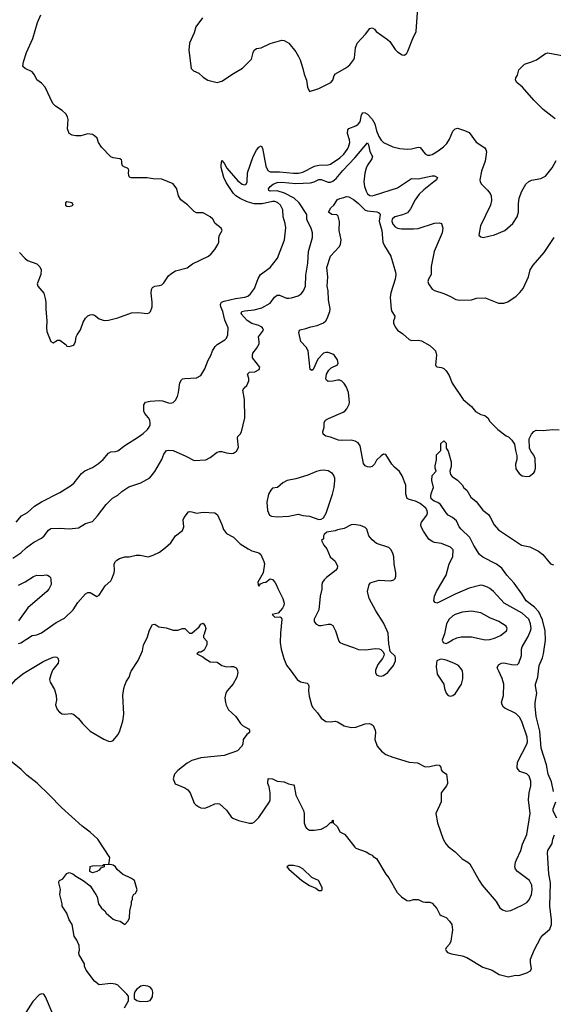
# Model space of a CAD drawing. Header units: inches. Extents: x 2057696 to 2160536, y 827480 to 1016834.
# Tile 213 of 256: x 2110341 to 2114959, y 897121 to 905633. Entities that reach past the tile are written whole.
import ezdxf

# ---------------------------------------------------------------- set-up
doc = ezdxf.new("R2010")
doc.units = ezdxf.units.IN
doc.header["$MEASUREMENT"] = 0
doc.layers.add('C1819', color=7, linetype='Continuous')
doc.layers.add('C1910', color=7, linetype='Continuous')

msp = doc.modelspace()

# ---------------------------------------------------------------- linework, layer by layer
at = {"layer": 'C1819', "color": 5}
for points, elevation in [([(2110068.5, 900000), (2110066.7, 899990), (2110082.3, 899950), (2110131, 899891), (2110138.5, 899870), (2110136.5, 899850), (2110111.1, 899770), (2110113.4, 899750), (2110130, 899734.2), (2110152.4, 899750), (2110191.6, 899808.4), (2110258.7, 899870), (2110307.8, 899930), (2110370, 899978), (2110405.8, 900000)], 320), ([(2110623.1, 900000), (2110610.3, 899970), (2110600.3, 899930), (2110606.4, 899906.4), (2110641.7, 899841.7), (2110658.4, 899790), (2110660.4, 899750), (2110651.8, 899710), (2110665.3, 899670), (2110686.3, 899646.3), (2110710, 899633.1), (2110730, 899628.9), (2110790, 899634), (2110810, 899626.4), (2110851.2, 899591.2), (2110884.2, 899550), (2110950, 899482.8), (2111070, 899414), (2111110, 899395.3), (2111130, 899392.4), (2111150, 899403), (2111191.3, 899450), (2111203.7, 899476.3), (2111232.6, 899570), (2111241.7, 899630), (2111233.7, 899790), (2111241.1, 899850), (2111250, 899881), (2111265.3, 899914.7), (2111289.4, 899950), (2111303.8, 899996.2), (2111306.2, 900000)], 320), ([(2112226.4, 900000), (2112228, 899990), (2112220.5, 899950), (2112188.5, 899891.5), (2112136, 899830), (2112126, 899810), (2112116, 899770), (2112121, 899730), (2112127.1, 899707.1), (2112147.5, 899667.5), (2112211.3, 899610), (2112251.3, 899550), (2112270, 899531.3), (2112322, 899502), (2112331, 899490), (2112330.8, 899470), (2112307.9, 899452.1), (2112276, 899410), (2112271, 899370), (2112261, 899350), (2112226.8, 899313.2), (2112110, 899272.7), (2111910, 899251.8), (2111830, 899227.8), (2111790, 899206.3), (2111710, 899142), (2111679.6, 899110), (2111669.2, 899070), (2111687.5, 899027.5), (2111770, 898993.7), (2111795.2, 898975.2), (2111815.8, 898950), (2111850, 898861.3), (2111864.9, 898844.9), (2111890, 898828.1), (2111910, 898820.3), (2111942, 898818), (2111982, 898830), (2112030, 898854.8), (2112050, 898857.3), (2112070, 898853.4), (2112130, 898800.7), (2112170, 898743), (2112184.9, 898730), (2112236, 898710), (2112330, 898686), (2112352, 898688), (2112370, 898696), (2112410, 898736), (2112502, 898870), (2112509.5, 898890), (2112509.5, 898949.5), (2112500.2, 899000.2), (2112489, 899031), (2112490, 899074), (2112530, 899071.3), (2112570, 899051.3), (2112630, 899044.7), (2112667.9, 899027.9), (2112710, 899018), (2112716, 899010), (2112731, 898930), (2112797.1, 898797.1), (2112804, 898770), (2112804, 898690), (2112814.8, 898654.8), (2112823.5, 898643.5), (2112850, 898626.8), (2112890, 898627.3), (2112950, 898636), (2112998.6, 898661.4), (2113030, 898692), (2113046, 898694), (2113046, 898706), (2113050, 898712), (2113054, 898710), (2113054, 898690), (2113090, 898654), (2113111.6, 898611.6), (2113150.9, 898590.9), (2113170, 898572), (2113239.8, 898479.8), (2113250, 898471.3), (2113339.8, 898439.8), (2113370, 898418), (2113390, 898411.3), (2113399.6, 898399.6), (2113430, 898382), (2113510, 898244.7), (2113534.6, 898214.6), (2113607.5, 898087.5), (2113644.7, 898050), (2113690, 898018), (2113710, 898016), (2113750, 898027.3), (2113790, 898027.3), (2113830, 898006.8), (2113850, 898002.8), (2113890, 898004.9), (2113910, 897996.3), (2113951.3, 897950), (2113977.3, 897897.3), (2113988.1, 897888.1), (2114030, 897870.7), (2114059.9, 897839.9), (2114079.1, 897810), (2114085.5, 897765.5), (2114072.1, 897667.9), (2114058.8, 897641.2), (2114032, 897610), (2114025.4, 897594.6), (2114030, 897582), (2114042, 897570), (2114076.8, 897556.8), (2114170, 897540.5), (2114210, 897525.5), (2114350, 897442), (2114430, 897416.3), (2114490, 897378.8), (2114570, 897358.8), (2114630, 897374), (2114650, 897370.8), (2114670, 897374), (2114730, 897394), (2114762, 897410), (2114769.2, 897430), (2114760.5, 897480.5), (2114762, 897510), (2114794, 897590), (2114850, 897697.6), (2114870, 897721.1), (2114928.2, 897770), (2114943.1, 897810), (2114943.1, 897850), (2114928.7, 897970), (2114932.8, 898170), (2114919.1, 898250), (2114907.8, 898430), (2114912, 898450), (2114947.6, 898510), (2114955.1, 898550), (2114970, 898586.8)], 320), ([(2112689.8, 900000), (2112742, 899930), (2112770, 899908.2), (2112830, 899896.3), (2112836.3, 899890), (2112843, 899870), (2112840.4, 899830), (2112845.1, 899785.1), (2112864.9, 899710), (2112875.5, 899690), (2112919.4, 899639.4), (2112950, 899593.4), (2112990, 899566.4), (2113030, 899561.6), (2113070, 899567.7), (2113090, 899562), (2113150, 899528.4), (2113210, 899512.7), (2113250, 899517.6), (2113330, 899545.5), (2113368.8, 899548.8), (2113383.7, 899543.7), (2113399.1, 899530), (2113417.3, 899490), (2113420.7, 899470), (2113414.8, 899410), (2113433.7, 899353.7), (2113470.8, 899310), (2113510, 899282), (2113570, 899257.3), (2113710, 899214), (2113782, 899210), (2113850, 899173), (2113890, 899176.5), (2113950, 899190.3), (2113970, 899187.3), (2113984.9, 899170), (2113988, 899148), (2113996.3, 899136.3), (2114033.4, 899110), (2114042.5, 899042.5), (2114043, 899030), (2114035.5, 899010), (2113988.8, 898950), (2113987, 898870), (2113940.7, 898770), (2113956.3, 898690), (2114006.4, 898550), (2114029, 898509), (2114050, 898485.5), (2114110, 898440.4), (2114170, 898379.3), (2114219.1, 898350), (2114234.9, 898334.9), (2114316.5, 898190), (2114343.7, 898150), (2114463, 898010), (2114496.4, 897956.4), (2114517.5, 897937.5), (2114550, 897924.9), (2114590, 897933.4), (2114690, 897978), (2114730, 898000.5), (2114750, 898024.9), (2114770.7, 898070), (2114775.3, 898110), (2114771.8, 898150), (2114752.4, 898190), (2114649, 898269), (2114632.3, 898290), (2114626.2, 898310), (2114631.4, 898350), (2114638.7, 898370), (2114678.2, 898450), (2114693.1, 898506.9), (2114729.8, 898590), (2114757.4, 898770), (2114743.1, 898890), (2114748.9, 898950), (2114763.1, 899010), (2114764.5, 899050), (2114750, 899094.7), (2114730, 899112.1), (2114670, 899134.7), (2114653.3, 899150), (2114646.4, 899166.4), (2114650, 899213.4), (2114730, 899370.5), (2114735.6, 899390), (2114732, 899430), (2114690, 899558), (2114670, 899600.7), (2114635, 899635), (2114540.3, 899680.3), (2114528.7, 899688.7), (2114515.1, 899710), (2114511.2, 899730), (2114528.6, 899791.4), (2114529.1, 899890), (2114516.7, 899936.7), (2114487.1, 900000)], 340), ([(2113419.1, 900000), (2113419.1, 899990), (2113427.3, 899970), (2113450, 899959.3), (2113470, 899958.4), (2113490, 899964.9), (2113527, 899990), (2113535.3, 900000)], 360), ([(2113949.4, 900000), (2113953.7, 899973.7), (2114010.8, 899890), (2114016, 899850), (2114030, 899812), (2114050, 899791.3), (2114070, 899786), (2114090, 899791), (2114110, 899806), (2114164.5, 899890), (2114175.9, 899935.9), (2114176.6, 899976.6), (2114171.6, 900000)], 360), ([(2114959.7, 898959.7), (2114943.9, 899043.9), (2114914.5, 899110), (2114900.9, 899190), (2114854.7, 899334.7), (2114842.5, 899482.5), (2114809.9, 899610), (2114800.9, 899699.1), (2114801.5, 899730), (2114816.2, 899810), (2114803.7, 899870), (2114803.7, 899890), (2114823.5, 899950), (2114830.5, 900000)], 320), ([(2111248.7, 897090), (2111284, 897150), (2111282, 897190), (2111268.7, 897210), (2111190, 897285.2), (2111170, 897296), (2111130, 897301.2), (2111029.1, 897289.1), (2110990, 897321.2), (2110916.5, 897416.5), (2110902, 897450), (2110902, 897470), (2110857.2, 897550), (2110854, 897570), (2110859, 897590), (2110857.2, 897630), (2110836.5, 897676.5), (2110814, 897710), (2110795.3, 897810), (2110769, 897850), (2110748.9, 897908.9), (2110709.2, 897970), (2110709, 897990), (2110689.3, 898070), (2110693.2, 898113.2), (2110679, 898170), (2110680.2, 898179.8), (2110686, 898190), (2110714.6, 898205.4), (2110749.3, 898250.7), (2110770, 898261), (2110802, 898250), (2110827.5, 898227.5), (2110890.7, 898190.7), (2110950, 898146), (2111000.7, 898070), (2111010.6, 898050), (2111023.8, 897990), (2111050, 897950.8), (2111078, 897930), (2111091, 897910), (2111150, 897858), (2111170, 897848), (2111210, 897840.7), (2111250, 897812), (2111278.6, 897841.4), (2111292.5, 897867.5), (2111294, 897930), (2111308.7, 897990), (2111308.9, 898011.1), (2111318, 898030), (2111318, 898050), (2111330, 898074), (2111342, 898078), (2111358, 898110), (2111335.3, 898190), (2111308.9, 898208.9), (2111230, 898245.2), (2111186, 898286), (2111169.2, 898310), (2111150, 898323.7), (2111130, 898329.4), (2111072.7, 898327.3), (2111071.3, 898310), (2111042, 898298), (2111030, 898282), (2111008, 898268), (2110970, 898258), (2110948.9, 898268.9), (2110950, 898312), (2110970, 898318), (2111058, 898322), (2111070, 898330.8), (2111108.4, 898331.6), (2111115.3, 898344.7), (2111122, 898390), (2111016.5, 898550), (2110952.2, 898610), (2110882.4, 898662.4), (2110703.3, 898823.3), (2110599.9, 898930), (2110491.8, 899031.8), (2110403.3, 899103.3), (2110355.2, 899150), (2110175.8, 899295.8)], 320), ([(2114989.6, 898730), (2114957.6, 898790), (2114957.6, 898810), (2114980.7, 898870)], 320), ([(2110621.6, 897050), (2110565.4, 897185.4), (2110550, 897209), (2110530, 897212.3), (2110510, 897202.7), (2110455.1, 897144.9), (2110394.4, 897050)], 340)]:
    msp.add_lwpolyline(points, dxfattribs=dict(at, elevation=elevation))
at = {"layer": 'C1819', "color": 5, "elevation": 320}
for points in [[(2112710, 898322), (2112670, 898321.6), (2112653.4, 898310), (2112668.7, 898290), (2112781.3, 898190), (2112850, 898148.7), (2112904.7, 898124.7), (2112930, 898105.5), (2112950, 898106), (2112958, 898110), (2112958, 898130), (2112928, 898190), (2112870, 898218), (2112790, 898291.2), (2112759.3, 898310)], [(2111410, 897283.7), (2111390, 897279.3), (2111351, 897250), (2111338.8, 897230), (2111330.8, 897210), (2111331.3, 897170), (2111353.7, 897153.7), (2111384.1, 897144.1), (2111450, 897147.7), (2111470, 897154.8), (2111490, 897184.7), (2111493.8, 897226.2), (2111487, 897250), (2111470, 897269.4), (2111450, 897278.4)]]:
    msp.add_lwpolyline(points, close=True, dxfattribs=at)
at = {"layer": 'C1910', "color": 5}
for points, elevation in [([(2111924.4, 905650), (2111864.9, 905570), (2111850, 905519), (2111812, 905430), (2111805.3, 905370), (2111825.7, 905210), (2111844, 905190), (2111890, 905170.7), (2111930, 905136.3), (2111970, 905110.5), (2112050, 905090.4), (2112090, 905101.3), (2112190, 905168.5), (2112270, 905212.7), (2112347.9, 905292.1), (2112360.5, 905350), (2112370, 905370.5), (2112390, 905383), (2112430, 905390.4), (2112510, 905426.4), (2112610, 905456.3), (2112630, 905453), (2112671.1, 905431.1), (2112730, 905354.4), (2112754.2, 905314.2), (2112767.4, 905287.4), (2112791.7, 905210), (2112801.8, 905161.8), (2112822, 905110), (2112830.9, 905050.9), (2112850, 905012), (2112930, 905038.7), (2113034, 905090), (2113051.1, 905110), (2113062.4, 905150), (2113073.6, 905166.4), (2113170, 905220.4), (2113197.6, 905242.4), (2113231.8, 905288.2), (2113237.4, 905302.6), (2113246.9, 905390), (2113262.6, 905430), (2113333.4, 905506.6), (2113370, 905556.3), (2113390, 905564), (2113410, 905550.6), (2113425.5, 905530), (2113522.8, 905462.8), (2113543.5, 905443.5), (2113590, 905374.9), (2113610, 905354.4), (2113650, 905328.2), (2113670, 905327.7), (2113690, 905342.8), (2113700.1, 905359.9), (2113742, 905470), (2113771.5, 905530), (2113785.6, 905734.4)], 420), ([(2110339, 903619), (2110385.2, 903570), (2110410, 903551.2), (2110490, 903523.7), (2110516.5, 903496.5), (2110528.5, 903470), (2110525.3, 903430), (2110493.4, 903350), (2110497.3, 903330), (2110549, 903269), (2110563, 903223), (2110568, 903190), (2110566.2, 903130), (2110577.4, 903030), (2110573.7, 902970), (2110576.7, 902936.7), (2110610, 902851), (2110630, 902840.7), (2110670, 902862.4), (2110690, 902861.6), (2110742.8, 902822.8), (2110750, 902811), (2110770, 902806.8), (2110810, 902820.7), (2110825.1, 902850), (2110831.1, 902890), (2110839.1, 902910), (2110866.7, 902953.3), (2110890, 903018.4), (2110910, 903052.2), (2110930, 903072.2), (2110950, 903082), (2110970, 903084.9), (2110990, 903077.6), (2111030, 903046.9), (2111072.1, 903032.1), (2111110, 903036.8), (2111190, 903056.6), (2111310, 903099), (2111362.3, 903102.3), (2111446.3, 903093.7), (2111460.8, 903099.2), (2111474, 903110), (2111487.8, 903150), (2111488.3, 903191.7), (2111477.6, 903270), (2111480.6, 903299.4), (2111490, 903318.4), (2111510, 903328.8), (2111550, 903334.3), (2111570, 903341.7), (2111590, 903358.9), (2111630, 903417.3), (2111650, 903436.9), (2111690, 903463.1), (2111790, 903486.7), (2111838, 903522), (2111975.1, 903590), (2111999.5, 903610), (2112030, 903647.3), (2112057, 903690), (2112064.5, 903710), (2112064.5, 903750), (2112069.4, 903770), (2112092.7, 903810), (2112085.2, 903830), (2112034, 903870), (2112013.2, 903910), (2111989.2, 903930), (2111930, 903964.5), (2111870, 903963.7), (2111850, 903974.5), (2111793.7, 904033.7), (2111735.8, 904075.8), (2111714.5, 904110), (2111700.9, 904170), (2111670, 904212.7), (2111570, 904255.6), (2111497.4, 904257.4), (2111445.6, 904265.6), (2111305.1, 904265.1), (2111292.1, 904272.1), (2111285.1, 904285.1), (2111282.9, 904310), (2111286.6, 904330), (2111281.5, 904341.5), (2111274, 904350), (2111250, 904356.9), (2111232, 904370), (2111225.6, 904390), (2111226.6, 904410), (2111220.9, 904420.9), (2111208, 904430), (2111150, 904438), (2111130, 904446.6), (2111049.4, 904530), (2111023.7, 904570), (2111012.3, 904610), (2110990, 904629.3), (2110970, 904640.9), (2110930, 904646.6), (2110870, 904629.6), (2110827.9, 904627.9), (2110794.5, 904634.5), (2110770, 904649.5), (2110756.2, 904690), (2110760.7, 904770), (2110754.5, 904794.5), (2110740.1, 904820.1), (2110710, 904847), (2110650, 904885.1), (2110627.7, 904907.7), (2110560.5, 905050), (2110530, 905085.1), (2110490, 905114.5), (2110470, 905155.1), (2110450, 905183.6), (2110389, 905210), (2110368.1, 905228.1), (2110373, 905270), (2110401.6, 905350), (2110455.6, 905470), (2110494.7, 905610), (2110525.5, 905674.5)], 420), ([(2114975.8, 904775.8), (2114870, 904856.9), (2114790, 904936.2), (2114691.8, 905050), (2114643.7, 905090), (2114632.3, 905110), (2114635.1, 905130), (2114647.9, 905152.1), (2114661.2, 905198.8), (2114710, 905247.3), (2114770, 905267.3), (2114812.7, 905287.3), (2114890, 905340.5), (2114910, 905345.5), (2115050, 905322)], 380), ([(2110309.7, 901290), (2110356, 901344), (2110410, 901374), (2110470, 901427), (2110530, 901464.9), (2110690, 901545.3), (2110790, 901608.7), (2110812.8, 901630), (2110875.6, 901710), (2110906.3, 901733.7), (2110970, 901763.1), (2111024.2, 901795.8), (2111062.9, 901830), (2111110, 901885.5), (2111130, 901898), (2111170, 901899.1), (2111190, 901906), (2111250, 901952.4), (2111370, 902025.7), (2111410, 902055.3), (2111446.6, 902090), (2111461, 902110), (2111469.8, 902130), (2111471.5, 902148.5), (2111468, 902170), (2111457.1, 902190), (2111423.2, 902230), (2111414.5, 902250), (2111416.6, 902303.4), (2111430, 902327.4), (2111470, 902335.9), (2111550, 902341), (2111577, 902337), (2111630, 902319.7), (2111650, 902317.6), (2111670, 902324.9), (2111690, 902343.7), (2111705.7, 902374.3), (2111715.9, 902410), (2111727.7, 902492.3), (2111741, 902519), (2111750, 902528), (2111770, 902532.2), (2111870, 902536), (2111910, 902557.1), (2111944.5, 902615.5), (2111972.6, 902690), (2111994.8, 902730), (2112009.7, 902770), (2112032.5, 902807.5), (2112050, 902825.7), (2112115.3, 902864.7), (2112130, 902879.1), (2112141.7, 902910), (2112145.4, 902970), (2112116.1, 903036.1), (2112099.4, 903110), (2112082.7, 903150), (2112077.9, 903170), (2112080.8, 903179.2), (2112088.5, 903191.5), (2112110, 903199.8), (2112210, 903223.9), (2112290, 903233.4), (2112315.8, 903244.2), (2112337.5, 903262.5), (2112371.7, 903310), (2112404.8, 903395.2), (2112424.5, 903430), (2112507.9, 903492.1), (2112570.8, 903570), (2112632.7, 903730), (2112645.2, 903834.8), (2112639.8, 903870), (2112622.2, 903930), (2112618.7, 903990), (2112596.8, 904030), (2112572.1, 904052.1), (2112550, 904060.6), (2112530, 904060.9), (2112440.3, 904039.7), (2112370, 904040.6), (2112310, 904059.3), (2112250, 904085.9), (2112210.4, 904110), (2112190, 904130), (2112126.7, 904226.7), (2112107.5, 904270), (2112085.9, 904354.1), (2112084.2, 904375.8), (2112090, 904414.8), (2112110, 904394), (2112133.8, 904350), (2112230, 904239.3), (2112265.2, 904210), (2112290, 904204.2), (2112301.6, 904210), (2112309.8, 904230), (2112313.7, 904310), (2112362.2, 904450), (2112390, 904505.7), (2112410, 904531.8), (2112430, 904543), (2112441.2, 904521.2), (2112470, 904368), (2112488.1, 904330), (2112510, 904318.4), (2112590, 904319.1), (2112710, 904305.3), (2112753.2, 904306.8), (2112790, 904314.1), (2112892.1, 904367.9), (2112930, 904375.7), (2113010, 904378.4), (2113030, 904385.3), (2113110, 904437.9), (2113144.9, 904470), (2113175.3, 904510), (2113186.9, 904530), (2113197.2, 904570), (2113195.2, 904595.2), (2113179.1, 904650), (2113180.5, 904679.5), (2113190, 904693.7), (2113250, 904715.3), (2113271.4, 904730), (2113285.9, 904750), (2113297.4, 904810), (2113310, 904832), (2113330, 904829.2), (2113350, 904815.5), (2113392.5, 904772.5), (2113413.3, 904733.3), (2113430, 904671.7), (2113450, 904624), (2113470, 904590.3), (2113490, 904571.4), (2113570, 904534.6), (2113630, 904520.3), (2113693.5, 904513.5), (2113730, 904516.1), (2113790, 904531.6), (2113807.7, 904527.8), (2113850, 904472.2), (2113870, 904461.7), (2113890, 904461.5), (2113910, 904468.9), (2113962, 904498), (2114007.3, 904532.7), (2114036.2, 904563.8), (2114060.1, 904599.9), (2114090, 904670.6), (2114110, 904690.5), (2114130, 904695.5), (2114190, 904676.5), (2114230, 904657.1), (2114290, 904575.5), (2114364.6, 904524.6), (2114374.9, 904510), (2114380.4, 904490), (2114368.4, 904410), (2114336.4, 904323.6), (2114322.6, 904250), (2114325.3, 904230), (2114336.4, 904210), (2114390, 904160.4), (2114412.2, 904130), (2114421.3, 904110), (2114424.4, 904070), (2114414.9, 904030), (2114328.8, 903850), (2114314.8, 903770), (2114330, 903754.8), (2114350.8, 903750.8), (2114450, 903772.2), (2114539.5, 903810), (2114609.6, 903870), (2114645.1, 903930), (2114657.6, 903970), (2114657.5, 904042.5), (2114663.7, 904090), (2114686, 904150), (2114719.3, 904210), (2114746.2, 904233.8), (2114770, 904245.5), (2114850, 904260.7), (2114890, 904280.7), (2114948.1, 904351.9), (2114983.3, 904416.7)], 380), ([(2110282.4, 900977.6), (2110350, 901023.6), (2110400.5, 901070), (2110463.2, 901116.8), (2110531.2, 901150), (2110553.5, 901170), (2110590, 901219.5), (2110610, 901233.7), (2110690, 901236.4), (2110770, 901231.8), (2110850, 901240.4), (2110910, 901277.3), (2110970, 901296.3), (2111015.1, 901345), (2111090, 901441.6), (2111143.8, 901496.2), (2111190, 901522), (2111225.3, 901554.7), (2111284.4, 901595.6), (2111390, 901628.4), (2111468.3, 901671.7), (2111510, 901727.3), (2111571.1, 901830), (2111590, 901876.3), (2111612.4, 901907.6), (2111630, 901912.4), (2111670, 901907.3), (2111779.3, 901859.3), (2111850, 901821.7), (2111951.1, 901828.9), (2111990, 901848), (2112050, 901894.8), (2112070, 901900.7), (2112090, 901900.7), (2112130, 901887.3), (2112170, 901882.8), (2112190, 901886), (2112216.5, 901903.5), (2112233.6, 901933.6), (2112224.7, 902015.3), (2112228.7, 902030), (2112250, 902051), (2112260.9, 902070), (2112289.4, 902190), (2112287, 902350), (2112272, 902430), (2112283.7, 902450), (2112306, 902470), (2112322.9, 902510), (2112322.9, 902530), (2112312, 902570), (2112330, 902586), (2112375.3, 902590), (2112414, 902610), (2112419, 902630), (2112355.6, 902710), (2112354.7, 902730), (2112358.7, 902750), (2112390.8, 902789.2), (2112412.8, 902830), (2112414.7, 902850), (2112407.1, 902890), (2112449.7, 902950), (2112442, 902970), (2112430, 902979.2), (2112409.4, 902990), (2112350, 903007), (2112310, 903031.8), (2112258, 903090), (2112262.7, 903110), (2112290, 903117.3), (2112370, 903126.2), (2112437.7, 903142.3), (2112510, 903181.7), (2112546.2, 903233.8), (2112570, 903251.5), (2112590, 903252.6), (2112650, 903226.7), (2112670, 903225.3), (2112692, 903228), (2112750, 903247), (2112775.5, 903264.5), (2112796.9, 903290), (2112814.3, 903330), (2112816.6, 903423.4), (2112833.2, 903526.8), (2112841.7, 903630), (2112875.6, 903750), (2112875.1, 903790), (2112862, 903830), (2112830.9, 903890.9), (2112826, 903910), (2112825.3, 903950), (2112760.2, 904050), (2112717.2, 904090), (2112633.6, 904133.6), (2112570, 904153.9), (2112509.9, 904149.9), (2112496.2, 904156.2), (2112493.7, 904170), (2112508.6, 904190), (2112533.7, 904210), (2112570, 904224.5), (2112610, 904229.6), (2112730, 904217), (2112856.3, 904223.7), (2112888, 904232), (2112930, 904252.9), (2112950, 904252.8), (2113010, 904228.7), (2113030, 904229.5), (2113050, 904236.6), (2113079.8, 904260.2), (2113137.4, 904330), (2113241.9, 904438.1), (2113350, 904568.2), (2113358.6, 904550), (2113372.2, 904492.2), (2113393.6, 904450), (2113389.2, 904430), (2113350, 904374.7), (2113338.6, 904350), (2113327.5, 904307.5), (2113320.1, 904230), (2113324.6, 904190), (2113339.2, 904150), (2113350, 904128.8), (2113370, 904112.9), (2113390, 904110.2), (2113410, 904115), (2113610, 904178.9), (2113730, 904260.7), (2113790, 904258.3), (2113910, 904283.9), (2113930, 904282.3), (2113956.3, 904270), (2113947.2, 904250), (2113926, 904230), (2113837.2, 904162.8), (2113796.6, 904123.4), (2113763.3, 904076.7), (2113722.6, 903997.4), (2113695.9, 903964.1), (2113654.6, 903945.4), (2113587.6, 903930), (2113565.2, 903910), (2113561.8, 903890), (2113570, 903866), (2113590, 903841.6), (2113610, 903830.4), (2113645.7, 903825.7), (2113750, 903825), (2113790, 903829.2), (2113930, 903872.9), (2113970, 903876.4), (2113990.6, 903870), (2114002.4, 903830), (2113997.6, 903790), (2113927, 903630), (2113901.4, 903498.6), (2113901.6, 903430), (2113879.1, 903390), (2113873.4, 903370), (2113879.1, 903350), (2113910, 903304), (2113930, 903290.5), (2114010, 903265.5), (2114070, 903240.5), (2114115.3, 903215.3), (2114148.7, 903208.7), (2114249.5, 903210.5), (2114293.8, 903226.2), (2114370, 903228.2), (2114483.7, 903183.7), (2114530, 903182.4), (2114564.9, 903195.1), (2114637.2, 903242.8), (2114670, 903274.8), (2114697.2, 903310), (2114744.5, 903410), (2114759.3, 903470), (2114783.7, 903510), (2114880.1, 903619.9), (2114964.5, 903750)], 360), ([(2114487.1, 900000), (2114473, 900030), (2114483.9, 900056.1), (2114510, 900071.4), (2114530, 900073.7), (2114610, 900055), (2114650, 900058.7), (2114660.5, 900070), (2114682.7, 900137.3), (2114683.5, 900190), (2114689.8, 900210), (2114740.3, 900299.7), (2114761.2, 900350), (2114765.4, 900370), (2114761.6, 900410), (2114745.4, 900450), (2114690, 900502.1), (2114533, 900590), (2114439.7, 900690), (2114410, 900715.8), (2114390, 900728), (2114350, 900742.4), (2114330, 900743.6), (2114230, 900717.4), (2114110, 900667), (2113970, 900596.2), (2113950, 900589.5), (2113936, 900596), (2113926, 900610), (2113931.3, 900650), (2113947.7, 900690), (2114030.9, 900830), (2114057.6, 900930), (2114089.6, 900990), (2114091.6, 901050), (2114070, 901071.8), (2113990, 901106), (2113930, 901113), (2113910, 901121.6), (2113882.8, 901142.8), (2113835.6, 901210), (2113815.6, 901250), (2113813.6, 901270), (2113818.7, 901290), (2113865.4, 901350), (2113870.9, 901370), (2113868.4, 901390), (2113854.5, 901410), (2113805.1, 901450), (2113767, 901470), (2113710, 901483.8), (2113694.8, 901494.8), (2113681.2, 901530), (2113683.1, 901610), (2113649.8, 901690), (2113627, 901727), (2113583.8, 901763.8), (2113560.7, 901790), (2113510, 901873.2), (2113490, 901878), (2113470, 901863.7), (2113430, 901823.7), (2113410.2, 901789.8), (2113390.2, 901769.8), (2113370, 901764.7), (2113350, 901766.9), (2113330, 901776.9), (2113317.3, 901797.3), (2113288, 901950), (2113270, 901975.8), (2113242.7, 901990), (2113210, 901997.8), (2113130, 901995.9), (2113099.4, 901999.4), (2113030, 902025.3), (2112991.3, 902031.3), (2112966.6, 902050), (2112964.5, 902070), (2112976.3, 902110), (2112976.9, 902150), (2112987.8, 902170), (2113013.9, 902186.1), (2113139.5, 902240.5), (2113155.1, 902250), (2113171.8, 902270), (2113191.2, 902308.8), (2113194.3, 902325.7), (2113186.2, 902410), (2113170, 902455.1), (2113150, 902488), (2113130, 902508.2), (2113110, 902516.4), (2113090, 902516.4), (2113050, 902507.2), (2113010, 902505.1), (2112995.9, 902515.9), (2112990, 902528.7), (2112995.1, 902570), (2113015.5, 902604.5), (2113037.8, 902622.2), (2113090, 902649.1), (2113095.5, 902664.5), (2113090, 902692), (2113064.5, 902730), (2113050, 902742.1), (2113010, 902756.9), (2112990, 902757.1), (2112970, 902748.9), (2112921.5, 902698.5), (2112879.3, 902610), (2112870, 902599.5), (2112856, 902610), (2112837.4, 902770), (2112821.4, 902801.4), (2112774.5, 902850), (2112758, 902930), (2112762, 902950), (2112767.3, 902952.7), (2112818, 902962), (2112861.7, 902978.3), (2112914, 902990), (2112970, 903011.8), (2112990, 903028.7), (2113003.1, 903050), (2113025.8, 903110), (2113027.8, 903132.2), (2113011.9, 903210), (2113010.4, 903290), (2113003.2, 903330), (2113008.4, 903410), (2112999.6, 903490), (2113029.9, 903590.1), (2113106.6, 903670), (2113117.8, 903690), (2113123.5, 903730), (2113106, 903810), (2113109.7, 903889.7), (2113095.9, 903935.9), (2113085.6, 903945.6), (2113042, 903950), (2113013.2, 903970), (2113033.6, 904006.4), (2113059.3, 904030), (2113090, 904077.3), (2113111.6, 904088.4), (2113145.4, 904094.6), (2113170, 904104.9), (2113190, 904102.4), (2113230, 904078.5), (2113270, 904048.2), (2113330, 903986.7), (2113350, 903979.8), (2113431.9, 903971.9), (2113446.4, 903966.4), (2113456.4, 903956.4), (2113458.9, 903950), (2113450.8, 903890), (2113474.4, 903810), (2113483.1, 903710), (2113497.3, 903677.3), (2113552.2, 903590), (2113593.8, 903450), (2113595.4, 903430), (2113589.3, 903390), (2113553.1, 903273.1), (2113546.7, 903230), (2113556, 903130), (2113562.6, 903110), (2113586, 903070), (2113583.8, 903050), (2113574.4, 903030), (2113577, 903010), (2113592.7, 902972.7), (2113610.5, 902950), (2113657.4, 902917.4), (2113710, 902868.5), (2113730, 902860.3), (2113790, 902863.7), (2113817.5, 902857.5), (2113890, 902815.5), (2113925.8, 902785.8), (2113938.8, 902770), (2113946.4, 902733.6), (2113938, 902650), (2113942, 902642), (2113950, 902632), (2113990, 902626.8), (2114010, 902617.3), (2114030, 902597.3), (2114057.1, 902557.1), (2114084.2, 902490), (2114179.8, 902350), (2114250.1, 902290.1), (2114285.2, 902245.2), (2114330, 902221.3), (2114366, 902210), (2114379.9, 902199.9), (2114390.8, 902190), (2114410, 902158), (2114478, 902090), (2114550, 902036), (2114570, 902026), (2114599.1, 901999.1), (2114623.5, 901963.5), (2114631, 901910), (2114644, 901864), (2114642, 901830), (2114630.7, 901790), (2114634.8, 901750), (2114664, 901710), (2114690, 901690.8), (2114730, 901682.8), (2114752.1, 901687.9), (2114790, 901716), (2114799.3, 901730), (2114803.2, 901756.8), (2114800.2, 901840.2), (2114790, 901868), (2114764.1, 901904.1), (2114753.2, 901930), (2114749.2, 902010), (2114769.5, 902050.5), (2114790, 902072), (2114810, 902084.7), (2114870, 902080.5), (2114950, 902090.4), (2115010, 902088)], 340), ([(2114830.5, 900000), (2114837.4, 900050), (2114864.9, 900115.1), (2114873.5, 900150), (2114890.8, 900270), (2114889.1, 900350), (2114865.5, 900445.5), (2114832.6, 900512.6), (2114795.5, 900555.5), (2114722.6, 900610), (2114687.3, 900670), (2114621, 900761), (2114555.1, 900830), (2114512.1, 900892.1), (2114467, 900927), (2114347.7, 900987.7), (2114318.4, 901010), (2114270, 901086.6), (2114237.1, 901157.1), (2114160.5, 901230), (2114145.1, 901250), (2114119.7, 901299.7), (2114086.6, 901330), (2114050, 901351.1), (2114030, 901368.9), (2113981, 901441), (2113959, 901459), (2113928, 901470), (2113900.7, 901490), (2113898.2, 901510), (2113902.8, 901537.2), (2113921.2, 901590), (2113906.6, 901650), (2113910, 901694), (2113946, 901730), (2113936.4, 901756.4), (2113935.3, 901775.3), (2113948.7, 901828.7), (2113948, 901870), (2113986, 901910), (2113986, 901970), (2114010, 901992), (2114030, 901972), (2114031.3, 901930), (2114050, 901902), (2114074.9, 901810), (2114074, 901770), (2114062.8, 901730), (2114070, 901702), (2114083.5, 901683.5), (2114130, 901651.3), (2114170, 901611), (2114185.5, 901585.5), (2114210, 901564.7), (2114244.9, 901504.9), (2114290, 901467.3), (2114350, 901392.2), (2114396.7, 901356.7), (2114413.4, 901333.4), (2114447, 901267), (2114483.8, 901223.8), (2114684, 901090), (2114756.1, 901076.1), (2114830, 901039.1), (2114869, 901009), (2114933.4, 900930), (2114961.4, 900921.4)], 320), ([(2110330, 900240.9), (2110350, 900246.7), (2110450, 900310.3), (2110490, 900314.4), (2110530, 900332.9), (2110656.8, 900423.2), (2110730, 900458.7), (2110803, 900530), (2110844.8, 900595.2), (2110910, 900670.6), (2110930, 900680.7), (2110950, 900680.7), (2111010, 900646), (2111030, 900658), (2111080.5, 900739.5), (2111130, 900783), (2111139.8, 900800.2), (2111159.8, 900850), (2111162.7, 900870), (2111158.7, 900930), (2111169.4, 900950), (2111180.6, 900959.4), (2111205.8, 900974.2), (2111250, 900990.3), (2111290, 900988.5), (2111350, 901003.1), (2111383.1, 901003.1), (2111451.7, 900988.3), (2111495.9, 901004.1), (2111550, 901030.8), (2111604, 901070), (2111649, 901110), (2111689.5, 901170.5), (2111750, 901218), (2111761.2, 901250), (2111756, 901310), (2111765.2, 901330), (2111802.5, 901377.5), (2111810, 901380.7), (2111830, 901378), (2111870, 901368), (2111930, 901375.5), (2112030.4, 901370.4), (2112052, 901352), (2112090.3, 901270.3), (2112105.3, 901225.3), (2112130, 901190.8), (2112190, 901159.3), (2112250, 901103), (2112317.3, 901057.3), (2112350, 901040.5), (2112410, 901023.8), (2112427.7, 901010), (2112454.9, 900950), (2112458.4, 900930), (2112447.7, 900850), (2112402.4, 900770), (2112403.8, 900750), (2112410, 900736), (2112423.9, 900756.1), (2112450, 900767.6), (2112472.3, 900770), (2112510, 900798.4), (2112530, 900794.6), (2112550, 900771.7), (2112561.6, 900750), (2112574.6, 900714.6), (2112618.6, 900630), (2112629.4, 900590), (2112627, 900570), (2112614.3, 900545.7), (2112577.2, 900502.8), (2112526.7, 900490), (2112550, 900468.1), (2112591.8, 900471.8), (2112603.9, 900463.9), (2112610.2, 900450.2), (2112597.4, 900330), (2112594.3, 900250), (2112603.6, 900190), (2112625.8, 900110), (2112650, 900053.4), (2112689.8, 900000)], 340), ([(2113535.3, 900000), (2113577, 900050), (2113593.2, 900090), (2113593.6, 900113.6), (2113588.7, 900130), (2113548.7, 900168.7), (2113543.1, 900183.1), (2113542, 900210), (2113534.6, 900234.6), (2113529, 900330), (2113521.2, 900350), (2113490, 900419), (2113423.9, 900523.9), (2113365.6, 900630), (2113349.5, 900690), (2113365.2, 900750), (2113376, 900764), (2113390, 900771), (2113452.5, 900787.5), (2113550, 900780.7), (2113578, 900790), (2113590, 900802), (2113596.5, 900823.5), (2113596, 900850), (2113582.9, 900930), (2113578.4, 900990), (2113570, 901022), (2113553.8, 901053.8), (2113535.3, 901070), (2113430, 901106), (2113390, 901136), (2113363.7, 901170), (2113344, 901230), (2113330, 901244), (2113290, 901261.2), (2113230, 901269.2), (2113210, 901265.2), (2113150, 901235.1), (2113090, 901222.7), (2113070, 901213.2), (2112998, 901202), (2112976.9, 901183.1), (2112971.3, 901170), (2112970, 901146), (2112954, 901130), (2112974, 901090), (2112998.7, 901058.7), (2113028.9, 900990), (2113072.4, 900952.4), (2113092.1, 900910), (2113088.4, 900890), (2113073.4, 900870), (2112995.6, 900810), (2112974.6, 900790), (2112962, 900770), (2112955.8, 900750), (2112956.5, 900710), (2112941.1, 900650), (2112930.4, 900530), (2112890.5, 900450), (2112890.6, 900430), (2112902.8, 900410), (2112930, 900397.1), (2112950, 900394.9), (2113010, 900407.7), (2113030, 900406.8), (2113050, 900396), (2113074.8, 900350), (2113101.6, 900261.6), (2113111, 900250), (2113136.1, 900236.1), (2113230, 900206.7), (2113271.9, 900188.1), (2113335.3, 900184.7), (2113417.1, 900197.1), (2113453, 900193), (2113467.1, 900187.1), (2113484.7, 900170), (2113494, 900150), (2113492.7, 900132.7), (2113481, 900110), (2113440.9, 900059.1), (2113419.1, 900010), (2113419.1, 900000)], 360), ([(2110330, 900745.5), (2110390, 900772.9), (2110459.5, 900820.5), (2110490, 900830.3), (2110530, 900828.4), (2110570, 900833), (2110588.2, 900828.2), (2110599.5, 900819.5), (2110607.3, 900810), (2110612.3, 900792.3), (2110612.4, 900750), (2110592.4, 900710), (2110575.3, 900690), (2110411.7, 900548.3), (2110330, 900437.2)], 340), ([(2111306.2, 900000), (2111366.7, 900093.3), (2111403.5, 900176.5), (2111413.6, 900230), (2111444.7, 900290), (2111465.4, 900354.6), (2111490, 900404.7), (2111510, 900406), (2111545.2, 900385.2), (2111610, 900374.8), (2111670, 900354.8), (2111710, 900354.8), (2111750, 900370.8), (2111770, 900371), (2111810, 900330.8), (2111830, 900330.7), (2111895.3, 900384.7), (2111910, 900406), (2111930, 900416), (2111946, 900390), (2111950.7, 900370), (2111938.8, 900321.2), (2111932, 900310), (2111932.7, 900292.7), (2111959.6, 900259.6), (2111962, 900230), (2111936.9, 900183.1), (2111910, 900166), (2111890, 900166), (2111874, 900150), (2111925.4, 900125.4), (2111942, 900110), (2111990, 900081), (2112050, 900078), (2112090, 900051.3), (2112130, 900038), (2112170, 900042.8), (2112190, 900040.7), (2112214.8, 900030), (2112224.9, 900010), (2112226.4, 900000)], 320), ([(2110405.8, 900000), (2110550, 900088.8), (2110630, 900122.4), (2110650, 900125.5), (2110661.6, 900121.6), (2110675.5, 900110), (2110678.4, 900090), (2110673.7, 900070), (2110628.2, 900011.8), (2110623.1, 900000)], 320), ([(2114171.6, 900000), (2114169.4, 900010), (2114137.2, 900050), (2114099, 900070), (2114030, 900097.4), (2113990, 900104.5), (2113978, 900102), (2113951.3, 900090), (2113947.1, 900072.9), (2113943.5, 900036.5), (2113949.4, 900000)], 360)]:
    msp.add_lwpolyline(points, dxfattribs=dict(at, elevation=elevation))
for points, elevation in [([(2110750, 904059), (2110738, 904050), (2110738, 904030), (2110750, 904021), (2110770, 904017.3), (2110790, 904023.8), (2110804, 904030), (2110795.3, 904050)], 440), ([(2112970, 901739.7), (2112944.8, 901735.2), (2112910, 901726), (2112834.2, 901694.2), (2112730, 901665.1), (2112656, 901650), (2112618.8, 901630), (2112570.7, 901589.3), (2112530, 901584), (2112513.2, 901566.8), (2112493.4, 901530), (2112481.1, 901461.1), (2112486, 901390), (2112504, 901350), (2112520.3, 901340.3), (2112570, 901334.9), (2112670, 901339.6), (2112750, 901358.8), (2112790, 901346), (2112850, 901342), (2112930, 901310.8), (2112950, 901314.8), (2112970, 901326.8), (2112992.6, 901367.4), (2113046.9, 901530), (2113062, 901590), (2113068.3, 901650), (2113066.9, 901670), (2113057.3, 901697.3), (2113047.3, 901710), (2113010, 901734.3)], 360), ([(2114250, 900519.2), (2114170, 900510.8), (2114110, 900491), (2114090, 900478), (2114057, 900450), (2114032.9, 900410), (2114015.8, 900324.2), (2113996, 900270), (2114004.7, 900250), (2114010, 900247.3), (2114030, 900240.7), (2114050, 900247.7), (2114087.2, 900272.8), (2114122.7, 900290), (2114161.4, 900298.6), (2114250, 900298.4), (2114370, 900271.5), (2114410, 900275.3), (2114450, 900286.3), (2114502, 900310), (2114552.3, 900350), (2114559.5, 900370), (2114549.4, 900390), (2114487.3, 900430), (2114410, 900463.5), (2114330, 900505.7)], 360)]:
    msp.add_lwpolyline(points, close=True, dxfattribs=dict(at, elevation=elevation))

doc.saveas('drawing.dxf')
